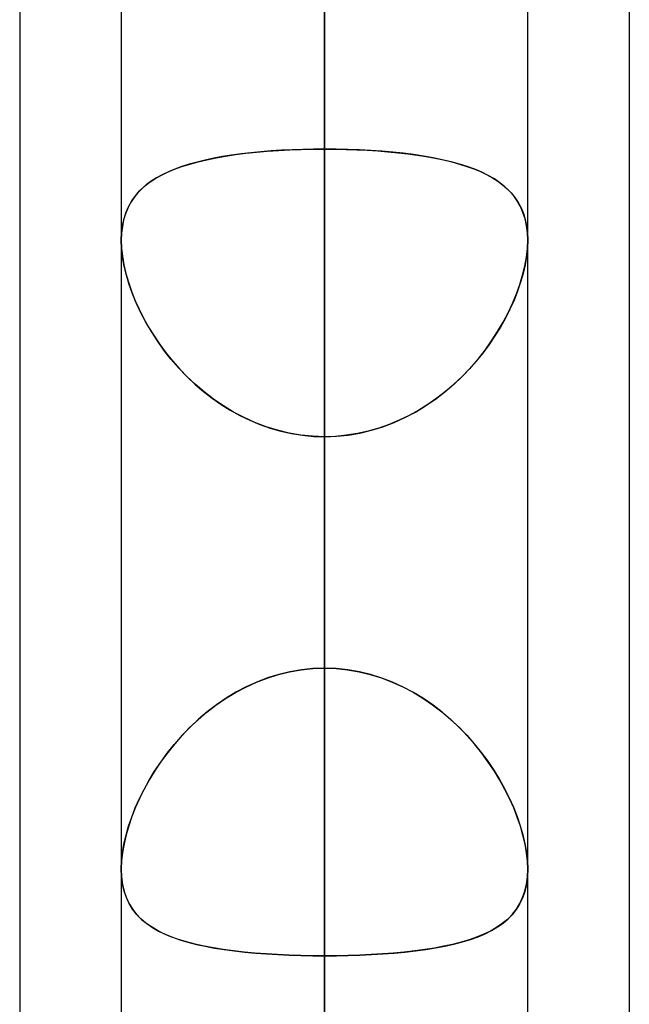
# Model space of a CAD drawing. Header units: millimetres. Extents: x -130 to 54, y -185 to 185.
# Tile 13 of 78: x -64 to -62.1, y -66.64 to -63.57. Entities that reach past the tile are written whole.
import ezdxf

# ---------------------------------------------------------------- set-up
doc = ezdxf.new("R2010")
doc.units = ezdxf.units.MM
doc.layers.add('MAIN-1', color=7, linetype='Continuous')
doc.layers.add('MAIN-2', color=7, linetype='Continuous')

msp = doc.modelspace()

# ---------------------------------------------------------------- linework, layer by layer
at = {"layer": 'MAIN-1'}
for p, q in [((-63.0475, 0), (-63.0475, -87.6306)), ((-63.6825, 0), (-63.6825, -87.2445)), ((-62.4125, -87.1115), (-62.4125, 0)), ((-64, -45.7544), (-64, -87.782)), ((-62.095, -46.1722), (-62.095, -87.1067)), ((-63.6825, -64.2545), (-63.6825, -64.2543)), ((-63.6825, -64.2546), (-63.6825, -64.2545)), ((-63.6825, -64.2548), (-63.6825, -64.2546)), ((-63.6825, -64.2549), (-63.6825, -64.2548)), ((-63.6825, -64.2551), (-63.6825, -64.2549)), ((-63.6825, -64.2552), (-63.6825, -64.2551)), ((-62.4125, -64.254), (-62.4125, -64.2542)), ((-62.4125, -64.2542), (-62.4125, -64.2544)), ((-62.4125, -64.2544), (-62.4125, -64.2546)), ((-62.4125, -64.2546), (-62.4125, -64.2548)), ((-62.4125, -64.2548), (-62.4125, -64.255)), ((-62.4125, -64.255), (-62.4125, -64.2552))]:
    msp.add_line(p, q, dxfattribs=at)
at = {"layer": 'MAIN-2'}
for p, q in [((-63.0475, 0), (-63.0475, -86.6188)), ((-63.0475, 0), (-63.0475, -79.6108)), ((-63.0475, 0), (-63.0475, -80.5093)), ((-63.0475, 0), (-63.0475, -72.6021)), ((-63.0475, 0), (-63.0475, -73.5007)), ((-63.0475, 0), (-63.0475, -65.5925)), ((-63.0475, 0), (-63.0475, -66.4913)), ((-63.0475, -87.6306), (-63.0475, 0)), ((-63.0475, -86.6188), (-63.0475, 0)), ((-63.0475, -80.5093), (-63.0475, 0)), ((-63.0475, -79.6108), (-63.0475, 0)), ((-63.0475, -73.5007), (-63.0475, 0)), ((-63.0475, -72.6021), (-63.0475, 0)), ((-63.0475, -66.4913), (-63.0475, 0)), ((-63.0475, -65.5925), (-63.0475, 0)), ((-63.0475, -49.77), (-63.0475, -66.929)), ((-63.0475, -68.199), (-63.0475, -50.8427)), ((-63.0475, -56.9578), (-63.0475, -76.835)), ((-63.0475, -78.105), (-63.0475, -57.8569)), ((-63.0475, -57.8569), (-63.0475, -63.97)), ((-63.0475, -63.97), (-63.0475, -57.8569)), ((-63.0475, -65.5925), (-63.0475, -59.4808)), ((-63.0475, -59.4808), (-63.0475, -65.5925)), ((-63.0475, -60.8716), (-63.0475, -66.9794)), ((-63.0475, -66.9794), (-63.0475, -60.8716)), ((-63.0475, -69.6735), (-63.0475, -63.5656)), ((-63.0475, -63.5656), (-63.0475, -69.6735)), ((-63.2142, -63.9758), (-63.2462, -63.9784)), ((-63.2263, -63.9768), (-63.1916, -63.9743)), ((-63.1816, -63.9737), (-63.2142, -63.9758)), ((-63.1916, -63.9743), (-63.1563, -63.9724)), ((-63.1486, -63.9721), (-63.1816, -63.9737)), ((-63.1563, -63.9724), (-63.1204, -63.9711)), ((-63.1152, -63.971), (-63.1486, -63.9721)), ((-63.1204, -63.9711), (-63.0842, -63.9703)), ((-63.0815, -63.9703), (-63.1152, -63.971)), ((-63.0842, -63.9703), (-63.0475, -63.97)), ((-63.0475, -63.97), (-63.0815, -63.9703)), ((-63.0475, -63.97), (-63.0475, -86.741)), ((-63.0108, -63.9703), (-63.0475, -63.97)), ((-63.0475, -63.97), (-63.0136, -63.9703)), ((-63.0136, -63.9703), (-62.9799, -63.9709)), ((-62.9745, -63.9711), (-63.0108, -63.9703)), ((-62.9799, -63.9709), (-62.9466, -63.9721)), ((-62.9386, -63.9725), (-62.9745, -63.9711)), ((-62.9466, -63.9721), (-62.9137, -63.9737)), ((-62.9032, -63.9743), (-62.9386, -63.9725)), ((-62.9137, -63.9737), (-62.8811, -63.9758)), ((-62.8685, -63.9768), (-62.9032, -63.9743)), ((-62.8811, -63.9758), (-62.8491, -63.9784)), ((-63.4203, -64.0042), (-63.4458, -64.0104)), ((-63.4425, -64.0096), (-63.4151, -64.0031)), ((-63.3937, -63.9986), (-63.4203, -64.0042)), ((-63.4151, -64.0031), (-63.3865, -63.9972)), ((-63.3661, -63.9936), (-63.3937, -63.9986)), ((-63.3865, -63.9972), (-63.3566, -63.992)), ((-63.3376, -63.9891), (-63.3661, -63.9936)), ((-63.3566, -63.992), (-63.3256, -63.9873)), ((-63.308, -63.985), (-63.3376, -63.9891)), ((-63.3256, -63.9873), (-63.2935, -63.9833)), ((-63.2776, -63.9815), (-63.308, -63.985)), ((-63.2935, -63.9833), (-63.2603, -63.9797)), ((-63.2462, -63.9784), (-63.2776, -63.9815)), ((-63.2603, -63.9797), (-63.2263, -63.9768)), ((-62.8344, -63.9798), (-62.8685, -63.9768)), ((-62.8491, -63.9784), (-62.8178, -63.9814)), ((-62.8012, -63.9833), (-62.8344, -63.9798)), ((-62.8178, -63.9814), (-62.7874, -63.985)), ((-62.769, -63.9874), (-62.8012, -63.9833)), ((-62.7874, -63.985), (-62.7579, -63.989)), ((-62.738, -63.9921), (-62.769, -63.9874)), ((-62.7579, -63.989), (-62.7294, -63.9935)), ((-62.7081, -63.9973), (-62.738, -63.9921)), ((-62.7294, -63.9935), (-62.7018, -63.9985)), ((-62.6795, -64.0032), (-62.7081, -63.9973)), ((-62.7018, -63.9985), (-62.6752, -64.0041)), ((-62.6521, -64.0097), (-62.6795, -64.0032)), ((-62.6752, -64.0041), (-62.6498, -64.0103)), ((-63.5386, -64.0423), (-63.5167, -64.033)), ((-63.5149, -64.0323), (-63.5355, -64.0409)), ((-63.5167, -64.033), (-63.4934, -64.0245)), ((-63.4931, -64.0244), (-63.5149, -64.0323)), ((-63.4934, -64.0245), (-63.4686, -64.0167)), ((-63.4701, -64.0171), (-63.4931, -64.0244)), ((-63.4458, -64.0104), (-63.4701, -64.0171)), ((-63.4686, -64.0167), (-63.4425, -64.0096)), ((-62.6259, -64.0168), (-62.6521, -64.0097)), ((-62.6498, -64.0103), (-62.6255, -64.0169)), ((-62.6012, -64.0247), (-62.6259, -64.0168)), ((-62.6255, -64.0169), (-62.6025, -64.0242)), ((-62.6025, -64.0242), (-62.5807, -64.0321)), ((-62.5779, -64.0332), (-62.6012, -64.0247)), ((-62.5807, -64.0321), (-62.5601, -64.0406)), ((-62.556, -64.0425), (-62.5779, -64.0332)), ((-63.5952, -64.0748), (-63.5779, -64.0631)), ((-63.5727, -64.06), (-63.5893, -64.0706)), ((-63.5779, -64.0631), (-63.5589, -64.0523)), ((-63.5547, -64.0501), (-63.5727, -64.06)), ((-63.5589, -64.0523), (-63.5386, -64.0423)), ((-63.5355, -64.0409), (-63.5547, -64.0501)), ((-62.5601, -64.0406), (-62.5409, -64.0498)), ((-62.5356, -64.0525), (-62.556, -64.0425)), ((-62.5409, -64.0498), (-62.5229, -64.0596)), ((-62.5167, -64.0634), (-62.5356, -64.0525)), ((-62.5229, -64.0596), (-62.5062, -64.0702)), ((-62.4993, -64.0751), (-62.5167, -64.0634)), ((-63.6188, -64.0944), (-63.6316, -64.1077)), ((-63.6254, -64.101), (-63.6111, -64.0874)), ((-63.6047, -64.0821), (-63.6188, -64.0944)), ((-63.6111, -64.0874), (-63.5952, -64.0748)), ((-63.5893, -64.0706), (-63.6047, -64.0821)), ((-62.5062, -64.0702), (-62.4909, -64.0816)), ((-62.4835, -64.0878), (-62.4993, -64.0751)), ((-62.4909, -64.0816), (-62.4768, -64.0939)), ((-62.4692, -64.1014), (-62.4835, -64.0878)), ((-62.4768, -64.0939), (-62.4639, -64.1072)), ((-63.6432, -64.1221), (-63.6533, -64.1376)), ((-63.6497, -64.1316), (-63.6383, -64.1157)), ((-63.6316, -64.1077), (-63.6432, -64.1221)), ((-63.6383, -64.1157), (-63.6254, -64.101)), ((-62.4563, -64.1162), (-62.4692, -64.1014)), ((-62.4639, -64.1072), (-62.4523, -64.1215)), ((-62.445, -64.1321), (-62.4563, -64.1162)), ((-62.4523, -64.1215), (-62.4421, -64.1369)), ((-63.6621, -64.1542), (-63.6694, -64.1721)), ((-63.6676, -64.1672), (-63.6594, -64.1487)), ((-63.6533, -64.1376), (-63.6621, -64.1542)), ((-63.6594, -64.1487), (-63.6497, -64.1316)), ((-62.4353, -64.1493), (-62.445, -64.1321)), ((-62.4421, -64.1369), (-62.4333, -64.1534)), ((-62.4272, -64.1679), (-62.4353, -64.1493)), ((-62.4333, -64.1534), (-62.426, -64.1712)), ((-63.6751, -64.1912), (-63.6792, -64.2115)), ((-63.6787, -64.2083), (-63.674, -64.1871)), ((-63.6694, -64.1721), (-63.6751, -64.1912)), ((-63.674, -64.1871), (-63.6676, -64.1672)), ((-62.4208, -64.1878), (-62.4272, -64.1679)), ((-62.426, -64.1712), (-62.4202, -64.1902)), ((-62.4162, -64.2091), (-62.4208, -64.1878)), ((-62.4202, -64.1902), (-62.416, -64.2104)), ((-63.6792, -64.2115), (-63.6817, -64.2328)), ((-63.6815, -64.2308), (-63.6787, -64.2083)), ((-62.4134, -64.2316), (-62.4162, -64.2091)), ((-62.416, -64.2104), (-62.4134, -64.2317)), ((-63.6825, -64.2543), (-63.6815, -64.2308)), ((-63.6817, -64.2328), (-63.6825, -64.2552)), ((-62.4125, -64.2552), (-62.4134, -64.2316)), ((-62.4134, -64.2317), (-62.4125, -64.254)), ((-63.6815, -64.2809), (-63.6825, -64.2552)), ((-63.6825, -64.2552), (-63.6816, -64.2795)), ((-63.6816, -64.2795), (-63.6789, -64.3048)), ((-63.6786, -64.3077), (-63.6815, -64.2809)), ((-62.4164, -64.3077), (-62.4135, -64.2809)), ((-62.4134, -64.2795), (-62.416, -64.3048)), ((-62.4135, -64.2809), (-62.4125, -64.2552)), ((-62.4125, -64.2552), (-62.4134, -64.2795)), ((-63.6789, -64.3048), (-63.6745, -64.3313)), ((-63.6736, -64.3356), (-63.6786, -64.3077)), ((-62.4214, -64.3356), (-62.4164, -64.3077)), ((-62.416, -64.3048), (-62.4205, -64.3313)), ((-63.6745, -64.3313), (-63.6683, -64.3584)), ((-63.6667, -64.3643), (-63.6736, -64.3356)), ((-62.4283, -64.3643), (-62.4214, -64.3356)), ((-62.4205, -64.3313), (-62.4267, -64.3584)), ((-63.6683, -64.3584), (-63.6604, -64.3859)), ((-63.6579, -64.3935), (-63.6667, -64.3643)), ((-62.4371, -64.3935), (-62.4283, -64.3643)), ((-62.4267, -64.3584), (-62.4346, -64.3859)), ((-63.6604, -64.3859), (-63.6508, -64.4138)), ((-63.6474, -64.4229), (-63.6579, -64.3935)), ((-62.4476, -64.4229), (-62.4371, -64.3935)), ((-62.4346, -64.3859), (-62.4442, -64.4138)), ((-63.6508, -64.4138), (-63.6397, -64.4419)), ((-63.6351, -64.4524), (-63.6474, -64.4229)), ((-62.4599, -64.4524), (-62.4476, -64.4229)), ((-62.4442, -64.4138), (-62.4553, -64.4419)), ((-63.6397, -64.4419), (-63.627, -64.47)), ((-63.6212, -64.482), (-63.6351, -64.4524)), ((-62.4738, -64.482), (-62.4599, -64.4524)), ((-62.4553, -64.4419), (-62.468, -64.47)), ((-63.627, -64.47), (-63.6129, -64.4982)), ((-63.6057, -64.5114), (-63.6212, -64.482)), ((-63.6129, -64.4982), (-63.5973, -64.5261)), ((-62.4821, -64.4982), (-62.4977, -64.5261)), ((-62.4893, -64.5114), (-62.4738, -64.482)), ((-62.468, -64.47), (-62.4821, -64.4982)), ((-63.5886, -64.5406), (-63.6057, -64.5114)), ((-63.5973, -64.5261), (-63.5803, -64.5536)), ((-62.4977, -64.5261), (-62.5147, -64.5536)), ((-62.5064, -64.5406), (-62.4893, -64.5114)), ((-63.5698, -64.5695), (-63.5886, -64.5406)), ((-63.5803, -64.5536), (-63.5619, -64.5808)), ((-62.5147, -64.5536), (-62.5331, -64.5808)), ((-62.5252, -64.5695), (-62.5064, -64.5406)), ((-63.5493, -64.5981), (-63.5698, -64.5695)), ((-63.5619, -64.5808), (-63.5423, -64.6074)), ((-62.5331, -64.5808), (-62.5527, -64.6074)), ((-62.5457, -64.5981), (-62.5252, -64.5695)), ((-63.5273, -64.6261), (-63.5493, -64.5981)), ((-63.5423, -64.6074), (-63.5213, -64.6332)), ((-62.5527, -64.6074), (-62.5737, -64.6332)), ((-62.5677, -64.6261), (-62.5457, -64.5981)), ((-63.5037, -64.6534), (-63.5273, -64.6261)), ((-63.5213, -64.6332), (-63.4991, -64.6583)), ((-62.5737, -64.6332), (-62.5959, -64.6583)), ((-62.5913, -64.6534), (-62.5677, -64.6261)), ((-63.4785, -64.6797), (-63.5037, -64.6534)), ((-63.4991, -64.6583), (-63.4758, -64.6825)), ((-63.4518, -64.7051), (-63.4785, -64.6797)), ((-63.4758, -64.6825), (-63.4512, -64.7056)), ((-62.6192, -64.6825), (-62.6438, -64.7056)), ((-62.6432, -64.7051), (-62.6165, -64.6797)), ((-62.5959, -64.6583), (-62.6192, -64.6825)), ((-62.6165, -64.6797), (-62.5913, -64.6534)), ((-63.4237, -64.7292), (-63.4518, -64.7051)), ((-63.4512, -64.7056), (-63.4255, -64.7277)), ((-62.6713, -64.7292), (-62.6432, -64.7051)), ((-62.6438, -64.7056), (-62.6695, -64.7277)), ((-63.4255, -64.7277), (-63.3987, -64.7485)), ((-63.3942, -64.7518), (-63.4237, -64.7292)), ((-62.7008, -64.7518), (-62.6713, -64.7292)), ((-62.6695, -64.7277), (-62.6963, -64.7485)), ((-63.3987, -64.7485), (-63.3708, -64.768)), ((-63.3636, -64.7727), (-63.3942, -64.7518)), ((-63.3708, -64.768), (-63.3419, -64.7861)), ((-63.3318, -64.792), (-63.3636, -64.7727)), ((-62.7632, -64.792), (-62.7314, -64.7727)), ((-62.7242, -64.768), (-62.7531, -64.7861)), ((-62.7314, -64.7727), (-62.7008, -64.7518)), ((-62.6963, -64.7485), (-62.7242, -64.768)), ((-63.3419, -64.7861), (-63.312, -64.8027)), ((-63.2988, -64.8094), (-63.3318, -64.792)), ((-63.312, -64.8027), (-63.2811, -64.8177)), ((-62.7831, -64.8027), (-62.8139, -64.8177)), ((-62.7962, -64.8094), (-62.7632, -64.792)), ((-62.7531, -64.7861), (-62.7831, -64.8027)), ((-63.2649, -64.8248), (-63.2988, -64.8094)), ((-63.2811, -64.8177), (-63.2494, -64.8309)), ((-63.2299, -64.838), (-63.2649, -64.8248)), ((-63.2494, -64.8309), (-63.217, -64.8423)), ((-62.8456, -64.8309), (-62.878, -64.8423)), ((-62.8651, -64.838), (-62.8301, -64.8248)), ((-62.8139, -64.8177), (-62.8456, -64.8309)), ((-62.8301, -64.8248), (-62.7962, -64.8094)), ((-63.1944, -64.849), (-63.2299, -64.838)), ((-63.217, -64.8423), (-63.1839, -64.8518)), ((-63.1583, -64.8576), (-63.1944, -64.849)), ((-63.1839, -64.8518), (-63.1503, -64.8592)), ((-63.1217, -64.8639), (-63.1583, -64.8576)), ((-63.1503, -64.8592), (-63.1162, -64.8646)), ((-63.0848, -64.8676), (-63.1217, -64.8639)), ((-63.1162, -64.8646), (-63.082, -64.8678)), ((-63.0475, -64.8689), (-63.0848, -64.8676)), ((-63.082, -64.8678), (-63.0475, -64.8689)), ((-63.0475, -64.8689), (-63.0102, -64.8676)), ((-63.013, -64.8678), (-63.0475, -64.8689)), ((-62.9788, -64.8646), (-63.013, -64.8678)), ((-63.0102, -64.8676), (-62.9733, -64.8639)), ((-62.9447, -64.8592), (-62.9788, -64.8646)), ((-62.9733, -64.8639), (-62.9367, -64.8576)), ((-62.9111, -64.8518), (-62.9447, -64.8592)), ((-62.9367, -64.8576), (-62.9006, -64.849)), ((-62.878, -64.8423), (-62.9111, -64.8518)), ((-62.9006, -64.849), (-62.8651, -64.838)), ((-63.0475, -88.011), (-63.0475, -64.8689)), ((-63.0475, -64.8689), (-63.0475, -70.9807)), ((-63.0475, -70.9807), (-63.0475, -64.8689)), ((-63.1917, -65.6124), (-63.1564, -65.6038)), ((-63.1554, -65.6036), (-63.1905, -65.612)), ((-63.1564, -65.6038), (-63.1205, -65.5976)), ((-63.1198, -65.5975), (-63.1554, -65.6036)), ((-63.1205, -65.5976), (-63.0842, -65.5938)), ((-63.0838, -65.5938), (-63.1198, -65.5975)), ((-63.0842, -65.5938), (-63.0475, -65.5926)), ((-63.0475, -65.5926), (-63.0838, -65.5938)), ((-63.0475, -65.5926), (-63.0112, -65.5938)), ((-63.0108, -65.5938), (-63.0475, -65.5926)), ((-63.0112, -65.5938), (-62.9752, -65.5975)), ((-62.9745, -65.5976), (-63.0108, -65.5938)), ((-62.9752, -65.5975), (-62.9396, -65.6036)), ((-62.9386, -65.6038), (-62.9745, -65.5976)), ((-62.9396, -65.6036), (-62.9044, -65.612)), ((-62.9033, -65.6124), (-62.9386, -65.6038)), ((-63.2937, -65.6515), (-63.2605, -65.6363)), ((-63.2592, -65.6358), (-63.2923, -65.6508)), ((-63.2605, -65.6363), (-63.2264, -65.6232)), ((-63.2252, -65.6228), (-63.2592, -65.6358)), ((-63.2264, -65.6232), (-63.1917, -65.6124)), ((-63.1905, -65.612), (-63.2252, -65.6228)), ((-62.9044, -65.612), (-62.8698, -65.6228)), ((-62.8686, -65.6232), (-62.9033, -65.6124)), ((-62.8698, -65.6228), (-62.8358, -65.6358)), ((-62.8345, -65.6363), (-62.8686, -65.6232)), ((-62.8358, -65.6358), (-62.8027, -65.6508)), ((-62.8013, -65.6515), (-62.8345, -65.6363)), ((-63.3243, -65.6677), (-63.3553, -65.6864)), ((-63.3259, -65.6686), (-63.2937, -65.6515)), ((-63.2923, -65.6508), (-63.3243, -65.6677)), ((-62.8027, -65.6508), (-62.7707, -65.6677)), ((-62.7691, -65.6686), (-62.8013, -65.6515)), ((-62.7707, -65.6677), (-62.7397, -65.6864)), ((-63.3867, -65.708), (-63.3569, -65.6875)), ((-63.3553, -65.6864), (-63.3852, -65.7068)), ((-63.3569, -65.6875), (-63.3259, -65.6686)), ((-62.7381, -65.6875), (-62.7691, -65.6686)), ((-62.7397, -65.6864), (-62.7098, -65.7068)), ((-62.7083, -65.708), (-62.7381, -65.6875)), ((-63.4139, -65.7288), (-63.4414, -65.7521)), ((-63.4154, -65.73), (-63.3867, -65.708)), ((-63.3852, -65.7068), (-63.4139, -65.7288)), ((-62.7098, -65.7068), (-62.6811, -65.7288)), ((-62.6796, -65.73), (-62.7083, -65.708)), ((-62.6811, -65.7288), (-62.6536, -65.7521)), ((-63.469, -65.778), (-63.4428, -65.7534)), ((-63.4414, -65.7521), (-63.4676, -65.7767)), ((-63.4428, -65.7534), (-63.4154, -65.73)), ((-62.6522, -65.7534), (-62.6796, -65.73)), ((-62.6536, -65.7521), (-62.6274, -65.7767)), ((-62.626, -65.778), (-62.6522, -65.7534)), ((-63.4938, -65.8038), (-63.469, -65.778)), ((-63.4676, -65.7767), (-63.4923, -65.8022)), ((-62.6274, -65.7767), (-62.6027, -65.8022)), ((-62.6012, -65.8038), (-62.626, -65.778)), ((-63.5171, -65.8304), (-63.4938, -65.8038)), ((-63.4923, -65.8022), (-63.5156, -65.8286)), ((-62.6027, -65.8022), (-62.5794, -65.8286)), ((-62.5779, -65.8304), (-62.6012, -65.8038)), ((-63.539, -65.8577), (-63.5171, -65.8304)), ((-63.5156, -65.8286), (-63.5375, -65.8558)), ((-62.5794, -65.8286), (-62.5575, -65.8558)), ((-62.556, -65.8577), (-62.5779, -65.8304)), ((-63.5579, -65.8835), (-63.5768, -65.9116)), ((-63.5594, -65.8856), (-63.539, -65.8577)), ((-63.5375, -65.8558), (-63.5579, -65.8835)), ((-62.5575, -65.8558), (-62.5371, -65.8835)), ((-62.5356, -65.8856), (-62.556, -65.8577)), ((-62.5371, -65.8835), (-62.5182, -65.9116)), ((-63.5957, -65.9425), (-63.5783, -65.9139)), ((-63.5768, -65.9116), (-63.5942, -65.9401)), ((-63.5783, -65.9139), (-63.5594, -65.8856)), ((-62.5167, -65.9139), (-62.5356, -65.8856)), ((-62.5182, -65.9116), (-62.5008, -65.9401)), ((-62.4993, -65.9425), (-62.5167, -65.9139)), ((-63.6115, -65.9712), (-63.5957, -65.9425)), ((-63.5942, -65.9401), (-63.6102, -65.9687)), ((-62.5008, -65.9401), (-62.4848, -65.9687)), ((-62.4835, -65.9712), (-62.4993, -65.9425)), ((-63.6258, -66), (-63.6115, -65.9712)), ((-63.6102, -65.9687), (-63.6247, -65.9977)), ((-62.4848, -65.9687), (-62.4703, -65.9977)), ((-62.4692, -66), (-62.4835, -65.9712)), ((-63.6387, -66.0288), (-63.6258, -66)), ((-63.6247, -65.9977), (-63.6378, -66.0267)), ((-62.4703, -65.9977), (-62.4572, -66.0267)), ((-62.4563, -66.0288), (-62.4692, -66)), ((-63.65, -66.0576), (-63.6387, -66.0288)), ((-63.6378, -66.0267), (-63.6493, -66.0558)), ((-62.4572, -66.0267), (-62.4457, -66.0558)), ((-62.445, -66.0576), (-62.4563, -66.0288)), ((-63.6597, -66.0862), (-63.65, -66.0576)), ((-63.6493, -66.0558), (-63.6592, -66.0847)), ((-62.4457, -66.0558), (-62.4357, -66.0847)), ((-62.4353, -66.0862), (-62.445, -66.0576)), ((-63.6678, -66.1145), (-63.6597, -66.0862)), ((-63.6592, -66.0847), (-63.6675, -66.1133)), ((-62.4357, -66.0847), (-62.4275, -66.1133)), ((-62.4272, -66.1145), (-62.4353, -66.0862)), ((-63.6742, -66.1422), (-63.6678, -66.1145)), ((-63.6675, -66.1133), (-63.674, -66.1414)), ((-62.4275, -66.1133), (-62.421, -66.1414)), ((-62.4208, -66.1422), (-62.4272, -66.1145)), ((-63.6788, -66.1693), (-63.6742, -66.1422)), ((-63.674, -66.1414), (-63.6787, -66.1686)), ((-62.421, -66.1414), (-62.4162, -66.1686)), ((-62.4162, -66.1693), (-62.4208, -66.1422)), ((-63.6787, -66.1686), (-63.6816, -66.1948)), ((-63.6816, -66.1951), (-63.6788, -66.1693)), ((-62.4162, -66.1686), (-62.4134, -66.1948)), ((-62.4134, -66.1951), (-62.4162, -66.1693)), ((-63.6816, -66.1948), (-63.6825, -66.2199)), ((-63.6825, -66.2199), (-63.6816, -66.1951)), ((-63.6825, -66.2199), (-63.6815, -66.2447)), ((-63.6815, -66.2443), (-63.6825, -66.2199)), ((-62.4125, -66.2199), (-62.4135, -66.2447)), ((-62.4135, -66.2443), (-62.4125, -66.2199)), ((-62.4134, -66.1948), (-62.4125, -66.2199)), ((-62.4125, -66.2199), (-62.4134, -66.1951)), ((-63.6785, -66.2674), (-63.6815, -66.2443)), ((-63.6815, -66.2447), (-63.6784, -66.2682)), ((-62.4135, -66.2447), (-62.4166, -66.2682)), ((-62.4165, -66.2674), (-62.4135, -66.2443)), ((-63.6736, -66.2892), (-63.6785, -66.2674)), ((-63.6784, -66.2682), (-63.6733, -66.2903)), ((-62.4166, -66.2682), (-62.4217, -66.2903)), ((-62.4214, -66.2892), (-62.4165, -66.2674)), ((-63.6667, -66.3095), (-63.6736, -66.2892)), ((-63.6733, -66.2903), (-63.6662, -66.3107)), ((-63.6579, -66.3282), (-63.6667, -66.3095)), ((-63.6662, -66.3107), (-63.6571, -66.3296)), ((-62.4288, -66.3107), (-62.4379, -66.3296)), ((-62.4371, -66.3282), (-62.4283, -66.3095)), ((-62.4217, -66.2903), (-62.4288, -66.3107)), ((-62.4283, -66.3095), (-62.4214, -66.2892)), ((-63.6474, -66.3454), (-63.6579, -66.3282)), ((-63.6571, -66.3296), (-63.6462, -66.347)), ((-62.4379, -66.3296), (-62.4488, -66.347)), ((-62.4476, -66.3454), (-62.4371, -66.3282)), ((-63.6351, -66.3611), (-63.6474, -66.3454)), ((-63.6462, -66.347), (-63.6336, -66.3629)), ((-63.6212, -66.3756), (-63.6351, -66.3611)), ((-63.6336, -66.3629), (-63.6191, -66.3775)), ((-63.6057, -66.3888), (-63.6212, -66.3756)), ((-62.4893, -66.3888), (-62.4738, -66.3756)), ((-62.4614, -66.3629), (-62.4759, -66.3775)), ((-62.4738, -66.3756), (-62.4599, -66.3611)), ((-62.4488, -66.347), (-62.4614, -66.3629)), ((-62.4599, -66.3611), (-62.4476, -66.3454)), ((-63.6191, -66.3775), (-63.603, -66.3908)), ((-63.5886, -66.4009), (-63.6057, -66.3888)), ((-63.603, -66.3908), (-63.5853, -66.403)), ((-63.5698, -66.412), (-63.5886, -66.4009)), ((-63.5853, -66.403), (-63.566, -66.414)), ((-62.5097, -66.403), (-62.529, -66.414)), ((-62.5252, -66.412), (-62.5064, -66.4009)), ((-62.492, -66.3908), (-62.5097, -66.403)), ((-62.5064, -66.4009), (-62.4893, -66.3888)), ((-62.4759, -66.3775), (-62.492, -66.3908)), ((-63.5493, -66.4222), (-63.5698, -66.412)), ((-63.566, -66.414), (-63.5452, -66.4241)), ((-63.5273, -66.4315), (-63.5493, -66.4222)), ((-63.5452, -66.4241), (-63.5229, -66.4332)), ((-63.5037, -66.4399), (-63.5273, -66.4315)), ((-63.5229, -66.4332), (-63.4992, -66.4414)), ((-62.5721, -66.4332), (-62.5958, -66.4414)), ((-62.5913, -66.4399), (-62.5677, -66.4315)), ((-62.5498, -66.4241), (-62.5721, -66.4332)), ((-62.5677, -66.4315), (-62.5457, -66.4222)), ((-62.529, -66.414), (-62.5498, -66.4241)), ((-62.5457, -66.4222), (-62.5252, -66.412)), ((-63.4785, -66.4476), (-63.5037, -66.4399)), ((-63.4992, -66.4414), (-63.4741, -66.4488)), ((-63.4518, -66.4545), (-63.4785, -66.4476)), ((-63.4741, -66.4488), (-63.4477, -66.4556)), ((-63.4237, -66.4608), (-63.4518, -66.4545)), ((-63.4477, -66.4556), (-63.4199, -66.4616)), ((-63.3943, -66.4664), (-63.4237, -66.4608)), ((-63.4199, -66.4616), (-63.3909, -66.467)), ((-63.3637, -66.4713), (-63.3943, -66.4664)), ((-63.3909, -66.467), (-63.3607, -66.4717)), ((-62.7041, -66.467), (-62.7343, -66.4717)), ((-62.7313, -66.4713), (-62.7007, -66.4664)), ((-62.6751, -66.4616), (-62.7041, -66.467)), ((-62.7007, -66.4664), (-62.6713, -66.4608)), ((-62.6473, -66.4556), (-62.6751, -66.4616)), ((-62.6713, -66.4608), (-62.6432, -66.4545)), ((-62.6209, -66.4488), (-62.6473, -66.4556)), ((-62.6432, -66.4545), (-62.6165, -66.4476)), ((-62.5958, -66.4414), (-62.6209, -66.4488)), ((-62.6165, -66.4476), (-62.5913, -66.4399)), ((-63.3318, -66.4756), (-63.3637, -66.4713)), ((-63.3607, -66.4717), (-63.3293, -66.4759)), ((-63.2989, -66.4794), (-63.3318, -66.4756)), ((-63.3293, -66.4759), (-63.2967, -66.4796)), ((-63.2649, -66.4826), (-63.2989, -66.4794)), ((-63.2967, -66.4796), (-63.2632, -66.4827)), ((-63.23, -66.4853), (-63.2649, -66.4826)), ((-63.2632, -66.4827), (-63.2287, -66.4854)), ((-63.1945, -66.4875), (-63.23, -66.4853)), ((-63.2287, -66.4854), (-63.1935, -66.4875)), ((-63.1583, -66.4891), (-63.1945, -66.4875)), ((-63.1935, -66.4875), (-63.1576, -66.4892)), ((-63.1218, -66.4903), (-63.1583, -66.4891)), ((-63.1576, -66.4892), (-63.1212, -66.4903)), ((-63.0848, -66.491), (-63.1218, -66.4903)), ((-63.1212, -66.4903), (-63.0844, -66.491)), ((-63.0475, -66.4913), (-63.0848, -66.491)), ((-63.0844, -66.491), (-63.0475, -66.4913)), ((-63.0106, -66.491), (-63.0475, -66.4913)), ((-63.0475, -66.4913), (-63.0102, -66.491)), ((-63.0475, -72.6021), (-63.0475, -66.4913)), ((-63.0475, -66.4913), (-63.0475, -72.6021)), ((-62.9738, -66.4903), (-63.0106, -66.491)), ((-63.0102, -66.491), (-62.9732, -66.4903)), ((-62.9374, -66.4892), (-62.9738, -66.4903)), ((-62.9732, -66.4903), (-62.9367, -66.4891)), ((-62.9015, -66.4875), (-62.9374, -66.4892)), ((-62.9367, -66.4891), (-62.9006, -66.4875)), ((-62.8662, -66.4854), (-62.9015, -66.4875)), ((-62.9006, -66.4875), (-62.865, -66.4853)), ((-62.8318, -66.4827), (-62.8662, -66.4854)), ((-62.865, -66.4853), (-62.8301, -66.4826)), ((-62.7983, -66.4796), (-62.8318, -66.4827)), ((-62.8301, -66.4826), (-62.7961, -66.4794)), ((-62.7657, -66.4759), (-62.7983, -66.4796)), ((-62.7961, -66.4794), (-62.7632, -66.4756)), ((-62.7343, -66.4717), (-62.7657, -66.4759)), ((-62.7632, -66.4756), (-62.7313, -66.4713))]:
    msp.add_line(p, q, dxfattribs=at)

doc.saveas('drawing.dxf')
